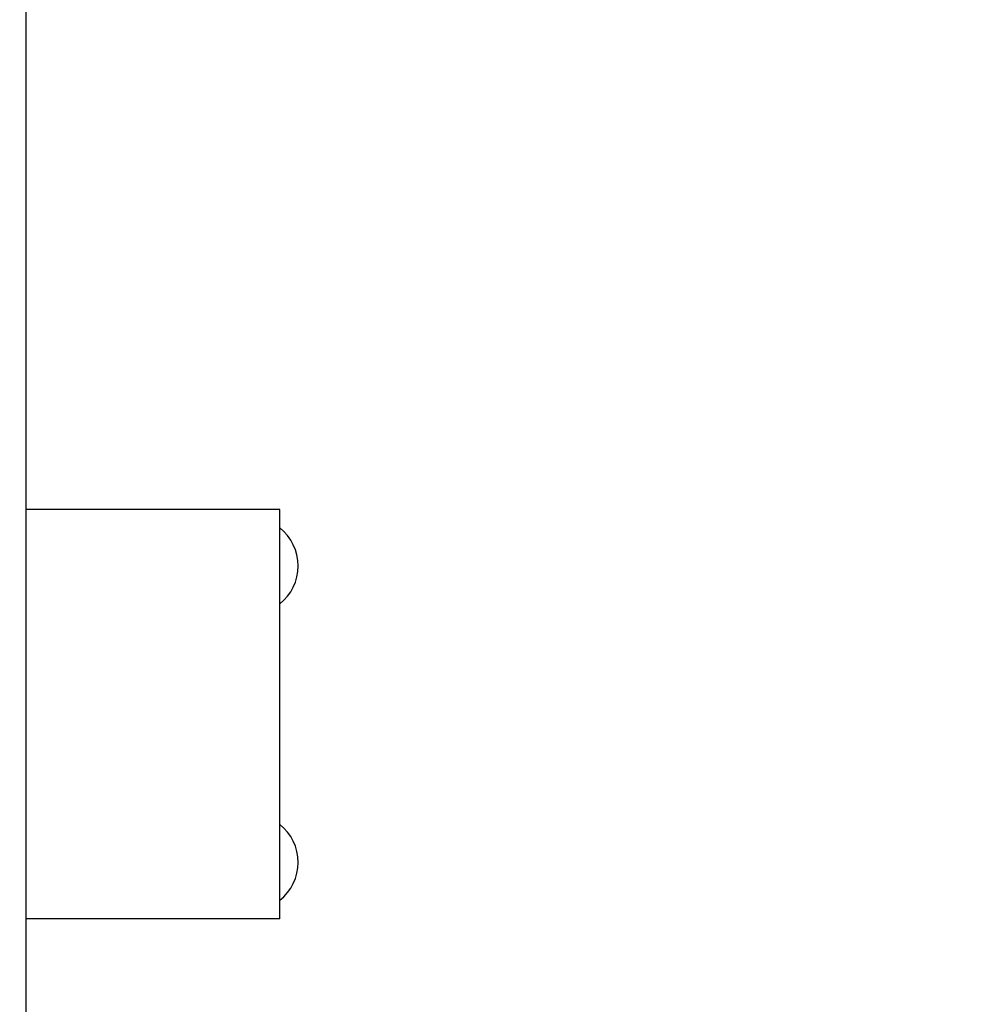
# Model space of a CAD drawing. Header units: inches. Extents: x 0.2 to 16.8, y 0.2 to 10.8.
# Tile 27 of 30: x 9.189 to 9.84, y 6.947 to 7.611. Entities that reach past the tile are written whole.
import ezdxf

# ---------------------------------------------------------------- set-up
doc = ezdxf.new("R2010")
doc.units = ezdxf.units.IN
doc.header["$LTSCALE"] = 0.935
doc.header["$MEASUREMENT"] = 0
doc.layers.get('0').update_dxf_attribs({"linetype": 'CONTINUOUS'})
doc.layers.add('DATUMCURVES', color=7, linetype='CONTINUOUS')
doc.layers.add('DIMENSIONS', color=7, linetype='CONTINUOUS')
doc.styles.get("Standard").update_dxf_attribs({"font": 'txt', "width": 0.8})
doc.dimstyles.new('DIMSTYLE_3', dxfattribs={"dimtxt": 0.125, "dimasz": 0.18, "dimexe": 0.125, "dimexo": 0.0625, "dimgap": 0.0625, "dimtad": 0, "dimtih": 1, "dimtoh": 1, "dimzin": 4, "dimdsep": 46, "dimtxsty": 'STANDARD', "dimblk": '_FILLED', "dimblk1": '_FILLED', "dimblk2": '_FILLED', "dimcen": 0.09, "dimadec": 0, "dimazin": 0, "dimtp": 0.005, "dimtm": 0.005, "dimtfac": 1, "dimtofl": 0, "dimtmove": 0, "dimatfit": 3, "dimldrblk": '_FILLED', "dimfxl": 1, "dimtolj": 1, "dimtzin": 4, "dimarcsym": 0})

# ---------------------------------------------------------------- blocks, each defined once
blk = doc.blocks.new('_FILLED')
at = {"color": 0, "linetype": 'BYBLOCK'}
blk.add_solid([(0, 0), (-1, 0.1736), (-1, -0.1736)], dxfattribs=at)
blk = doc.blocks.new('*D15')
at = {"layer": 'DIMENSIONS', "color": 2, "linetype": 'CONTINUOUS'}
for p, q in [((9.10197, 8.61787), (10.67071, 8.61787)), ((10.54571, 8.61787), (10.54571, 6.21041)), ((10.54571, 3.55296), (10.54571, 5.96041)), ((9.10497, 3.55296), (10.67071, 3.55296))]:
    blk.add_line(p, q, dxfattribs=at)
at = {"layer": 'DIMENSIONS', "color": 2, "linetype": 'CONTINUOUS', "xscale": 0.18, "yscale": 0.18, "zscale": 0.18}
for p, rotation in [((10.54571, 8.61787), 90), ((10.54571, 3.55296), 270)]:
    blk.add_blockref('_FILLED', p, dxfattribs=dict(at, rotation=rotation))
at = {"layer": 'DIMENSIONS', "color": 2, "linetype": 'CONTINUOUS', "insert": (10.54571, 6.14791), "char_height": 0.125, "width": 1.225, "attachment_point": 2, "line_spacing_factor": 0.9}
blk.add_mtext('5.06{\\Ftxt.shx;\\W1.000000;\\H0.125000; }[128.6]', dxfattribs=at)

msp = doc.modelspace()

# ---------------------------------------------------------------- linework, layer by layer
at = {"color": 7, "linetype": 'CONTINUOUS'}
for p, q in [((9.19347, 4.17787), (9.19347, 8.17787)), ((9.36447, 7.28086), (9.19347, 7.28086)), ((9.36447, 7.00486), (9.36447, 7.28086)), ((9.36447, 7.00486), (9.19347, 7.00486))]:
    msp.add_line(p, q, dxfattribs=at)
at = {"layer": 'DATUMCURVES', "color": 4, "linetype": 'CONTINUOUS'}
for centre in [(9.34447, 7.24286), (9.34447, 7.04286)]:
    msp.add_arc(centre, 0.0325, 307.98858, 52.01142, dxfattribs=at)

# ---------------------------------------------------------------- dimensions: what is measured, and where the dimension line sits
at = {"layer": 'DIMENSIONS', "color": 2, "linetype": 'CONTINUOUS'}
dim = msp.add_linear_dim(base=(10.54571, 8.61787), p1=(9.04247, 3.55296), p2=(9.03947, 8.61787), angle=90, dimstyle='DIMSTYLE_3', dxfattribs=at)
dim.commit()
dim.dimension.update_dxf_attribs({"geometry": '*D15', "text_midpoint": (10.54571, 6.08541), "dimtype": 160})

doc.saveas('drawing.dxf')
